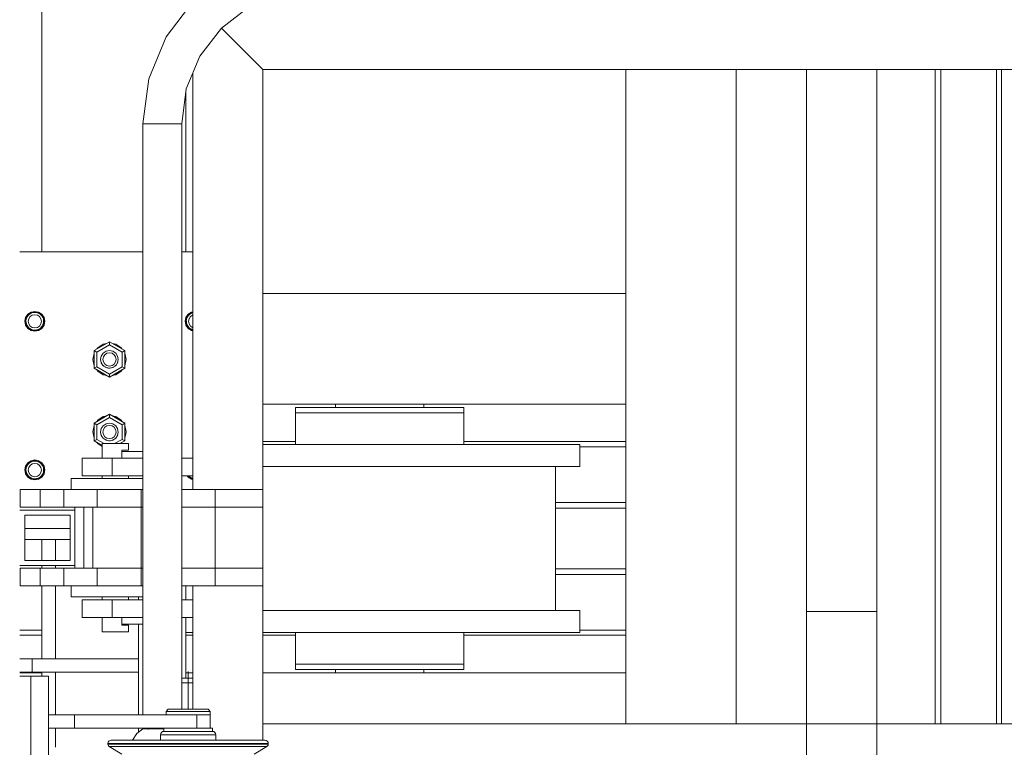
# Model space of a CAD drawing. Header units: millimetres. Extents: x 53746 to 116821, y -810352 to -765802.
# Tile 211 of 256: x 90588 to 91479, y -790252 to -789595. Entities that reach past the tile are written whole.
import ezdxf

# ---------------------------------------------------------------- set-up
doc = ezdxf.new("R2010")
doc.units = ezdxf.units.MM
doc.header["$MEASUREMENT"] = 0
doc.linetypes.add('DGN Style 4', pattern=[2290.351719, 1144.460571, -572.230286, 1.430576, -572.230286])
for name, color, linetype, lineweight in [('Main Cradle', 7, 'Continuous', 0), ('Main Cradle Rails', 7, 'Continuous', 0), ('Main Cradle Tower', 7, 'Continuous', 0), ('Main Cradle Tower Platform', 7, 'Continuous', 0), ('Main Cradle Tower Rail Frame', 7, 'Continuous', 0)]:
    doc.layers.add(name, color=color, linetype=linetype, lineweight=lineweight)

# ---------------------------------------------------------------- blocks, each defined once
blk = doc.blocks.new('*U57')
at = {"layer": 'Main Cradle', "color": 7, "linetype": 'Continuous', "lineweight": 0}
for p, q in [((5853.46, -1765.02), (5853.46, -1562.83)), ((5953.46, -2154.08), (5953.46, -1562.83)), ((6133.36, -2154.08), (6133.36, -1562.83)), ((6138.36, -2154.08), (6138.36, -1562.83)), ((6188.74, -2154.08), (6188.74, -1562.83)), ((6193.36, -2154.08), (6193.36, -1562.83)), ((5525.39, -1765.02), (5853.46, -1765.02)), ((5853.46, -1765.02), (5853.46, -1865.02)), ((5525.39, -1865.02), (5853.46, -1865.02)), ((5590.86, -1868.02), (5590.86, -1865.02)), ((5670.86, -1865.02), (5670.86, -1868.02)), ((5684.74, -1868.02), (5701.26, -1868.02)), ((5701.26, -1868.02), (5707.06, -1868.02)), ((5853.46, -2108.02), (5853.46, -1865.02)), ((5630.86, -1901.52), (5561.51, -1901.52)), ((5700.2, -1901.52), (5630.86, -1901.52)), ((5789.86, -1921.52), (5789.86, -2051.52)), ((5812.06, -1921.52), (5798.26, -1921.52)), ((5700.2, -2051.52), (5630.86, -2051.52)), ((5461.89, -2071.52), (5455.55, -2071.52)), ((5559.73, -2071.52), (5560.46, -2071.52)), ((5701.26, -2071.52), (5707.06, -2071.52)), ((5812.06, -2071.52), (5798.26, -2071.52)), ((5601.7, -2100.02), (5630.86, -2100.02)), ((5684.74, -2100.02), (5701.26, -2100.02)), ((5701.26, -2100.02), (5707.06, -2100.02)), ((5305.39, -2108.02), (5325.55, -2108.02)), ((5455.55, -2108.02), (5461.89, -2108.02)), ((5525.39, -2108.02), (5853.46, -2108.02)), ((5590.86, -2108.02), (5590.86, -2105.02)), ((5593.38, -2105.02), (5593.9, -2105.02)), ((5667.81, -2105.02), (5670.86, -2105.02)), ((5670.86, -2105.02), (5670.86, -2108.02)), ((5853.46, -2154.08), (5853.46, -2108.02))]:
    blk.add_line(p, q, dxfattribs=at)
at = {"layer": 'Main Cradle', "color": 7, "linetype": 'Continuous', "lineweight": 0, "flags": 128}
for points in [[(5554.66, -1868.02), (5554.66, -1868.02), (5554.66, -1873.02), (5554.66, -1873.02)], [(5554.66, -1868.02), (5560.46, -1868.02), (5576.97, -1868.02), (5601.7, -1868.02), (5630.86, -1868.02), (5660.02, -1868.02), (5684.74, -1868.02)], [(5630.86, -1873.02), (5630.86, -1873.02), (5660.02, -1873.02), (5684.74, -1873.02), (5701.26, -1873.02), (5707.06, -1873.02), (5707.06, -1868.02)], [(5554.66, -1873.02), (5554.66, -1873.02), (5554.66, -1901.52)], [(5554.66, -1873.02), (5560.46, -1873.02), (5576.97, -1873.02), (5601.7, -1873.02), (5630.86, -1873.02), (5630.86, -1873.02)], [(5560.46, -1873.02), (5560.46, -1873.02), (5576.97, -1873.02)], [(5707.06, -1901.52), (5707.06, -1873.02), (5707.06, -1873.02)], [(5561.51, -1901.52), (5561.51, -1901.52), (5525.39, -1901.52)], [(5812.06, -1901.52), (5798.26, -1901.52), (5758.98, -1901.52), (5700.2, -1901.52)], [(5812.06, -1901.52), (5812.06, -1901.52), (5812.06, -1921.52)], [(5630.86, -1921.52), (5561.51, -1921.52), (5525.39, -1921.52)], [(5691.7, -1921.52), (5630.86, -1921.52), (5630.86, -1921.52)], [(5798.26, -1921.52), (5758.98, -1921.52), (5700.2, -1921.52), (5691.7, -1921.52)], [(5630.86, -2051.52), (5561.51, -2051.52), (5525.39, -2051.52)], [(5812.06, -2051.52), (5798.26, -2051.52), (5758.98, -2051.52), (5700.2, -2051.52)], [(5812.06, -2051.52), (5812.06, -2051.52), (5812.06, -2071.52)], [(5798.26, -2071.52), (5758.98, -2071.52), (5700.2, -2071.52), (5630.86, -2071.52), (5561.51, -2071.52), (5525.39, -2071.52)], [(5554.66, -2071.52), (5554.66, -2100.02), (5560.46, -2100.02), (5576.97, -2100.02), (5576.97, -2100.02)], [(5554.66, -2071.52), (5554.66, -2071.52), (5559.73, -2071.52)], [(5707.06, -2100.02), (5707.06, -2100.02), (5707.06, -2071.52)], [(5554.66, -2100.02), (5554.66, -2100.02), (5554.66, -2105.02), (5560.46, -2105.02), (5576.97, -2105.02), (5601.7, -2105.02), (5630.86, -2105.02), (5660.02, -2105.02), (5684.74, -2105.02), (5701.26, -2105.02), (5707.06, -2105.02), (5707.06, -2100.02)], [(5560.46, -2100.02), (5560.46, -2100.02), (5576.97, -2100.02)], [(5576.97, -2100.02), (5601.7, -2100.02), (5601.7, -2100.02)], [(5601.7, -2100.02), (5601.7, -2100.02), (5630.86, -2100.02)], [(5630.86, -2100.02), (5630.86, -2100.02), (5660.02, -2100.02), (5684.74, -2100.02)], [(5590.86, -2105.02), (5590.86, -2105.02), (5593.38, -2105.02)], [(5660.02, -2105.02), (5659.42, -2105.02), (5659.17, -2105.02), (5659.14, -2105.02)], [(5667.8, -2105.02), (5666.25, -2105.02), (5660.02, -2105.02)]]:
    blk.add_lwpolyline(points, dxfattribs=at)
at = {"layer": 'Main Cradle Rails', "color": 7, "linetype": 'Continuous', "lineweight": 0}
for p, q in [((5525.39, -1899.02), (5554.66, -1899.02)), ((5707.06, -1899.02), (5853.46, -1899.02)), ((5812.06, -1903.63), (5853.46, -1903.63)), ((5789.86, -1954.02), (5853.46, -1954.02)), ((5789.86, -1959.02), (5853.46, -1959.02)), ((5305.39, -2014.02), (5305.71, -2014.02)), ((5789.86, -2014.02), (5853.46, -2014.02)), ((5789.86, -2019.02), (5853.46, -2019.02)), ((5305.39, -2069.41), (5325.55, -2069.41)), ((5305.39, -2074.02), (5325.55, -2074.02)), ((5455.55, -2074.02), (5461.89, -2074.02)), ((5525.39, -2074.02), (5554.66, -2074.02)), ((5707.06, -2074.02), (5853.46, -2074.02)), ((5812.06, -2069.41), (5853.46, -2069.41))]:
    blk.add_line(p, q, dxfattribs=at)
at = {"layer": 'Main Cradle Tower', "color": 7, "linetype": 'Continuous', "lineweight": 0}
for p, q in [((5461.89, -1727.5), (5451.89, -1727.5)), ((5319.07, -1781.81), (5315.82, -1782.45)), ((5460.82, -1782.45), (5461.89, -1782.24)), ((5310.57, -1790.3), (5310.57, -1790.3)), ((5311.09, -1790.2), (5311.07, -1789.94)), ((5311.09, -1790.2), (5311.09, -1790.2)), ((5313.06, -1796.31), (5311.22, -1793.56)), ((5311.44, -1792.61), (5311.68, -1793.36)), ((5311.71, -1793.25), (5311.44, -1792.61)), ((5311.68, -1793.36), (5311.68, -1793.36)), ((5311.71, -1793.25), (5311.71, -1793.25)), ((5312.66, -1795), (5313.41, -1795.96)), ((5313.43, -1795.84), (5312.66, -1795)), ((5313.41, -1795.96), (5313.41, -1795.96)), ((5313.43, -1795.85), (5313.43, -1795.84)), ((5316.01, -1797.59), (5316.01, -1797.59)), ((5318.49, -1798.18), (5317.06, -1797.95)), ((5318.49, -1798.18), (5319.07, -1798.2)), ((5319.07, -1796.28), (5321.37, -1795.82)), ((5320.51, -1798.07), (5319.07, -1798.2)), ((5322.13, -1797.69), (5321.48, -1797.82)), ((5322.09, -1797.57), (5322.09, -1797.58)), ((5322.13, -1797.69), (5322.13, -1797.69)), ((5322.14, -1797.69), (5323.78, -1796.67)), ((5324.67, -1795.88), (5324.67, -1795.88)), ((5324.73, -1795.96), (5325.66, -1794.73)), ((5324.73, -1795.96), (5324.73, -1795.96)), ((5327.04, -1790.2), (5327.04, -1790.2)), ((5327.04, -1790.2), (5327.04, -1790.28)), ((5328.07, -1790.28), (5327.38, -1793.72)), ((5327.57, -1790.3), (5327.57, -1790.3)), ((5455.57, -1790.3), (5455.57, -1790.3)), ((5456.09, -1790.2), (5456.07, -1789.95)), ((5456.09, -1790.21), (5456.09, -1790.2)), ((5456.44, -1792.61), (5456.68, -1793.37)), ((5456.71, -1793.25), (5456.44, -1792.61)), ((5456.68, -1793.37), (5456.68, -1793.36)), ((5456.71, -1793.26), (5456.71, -1793.25)), ((5457.66, -1795), (5458.41, -1795.96)), ((5458.43, -1795.85), (5457.66, -1795)), ((5457.7, -1796.65), (5460.62, -1798.6)), ((5458.41, -1795.96), (5458.41, -1795.96)), ((5458.43, -1795.85), (5458.43, -1795.85)), ((5461.89, -1798.85), (5460.62, -1798.6)), ((5461.01, -1797.59), (5461.01, -1797.59)), ((5386.57, -1808.69), (5372.71, -1816.69)), ((5375.11, -1818.08), (5386.57, -1811.46)), ((5400.43, -1816.69), (5386.57, -1808.69)), ((5386.57, -1811.46), (5386.57, -1808.69)), ((5398.03, -1818.08), (5386.57, -1811.46)), ((5372.71, -1816.69), (5372.71, -1832.69)), ((5375.11, -1818.08), (5372.71, -1816.69)), ((5375.11, -1831.3), (5375.11, -1818.08)), ((5378.6, -1824.54), (5378.57, -1824.69)), ((5379.18, -1827.75), (5378.57, -1824.69)), ((5378.57, -1824.69), (5378.57, -1824.69)), ((5378.57, -1824.69), (5378.61, -1824.88)), ((5378.6, -1824.56), (5378.6, -1824.54)), ((5378.6, -1824.56), (5378.6, -1824.56)), ((5378.6, -1824.65), (5378.6, -1824.56)), ((5378.61, -1824.88), (5378.6, -1824.65)), ((5388.87, -1819.11), (5386.57, -1818.65)), ((5394.54, -1824.83), (5394.45, -1825.3)), ((5394.56, -1824.65), (5394.54, -1824.83)), ((5394.54, -1824.83), (5394.57, -1824.69)), ((5394.56, -1824.63), (5394.56, -1824.65)), ((5394.57, -1824.69), (5394.56, -1824.63)), ((5394.57, -1824.69), (5394.57, -1824.69)), ((5400.43, -1816.69), (5398.03, -1818.08)), ((5398.03, -1831.3), (5398.03, -1818.08)), ((5400.43, -1832.69), (5400.43, -1816.69)), ((5401.57, -1824.78), (5401.57, -1824.79)), ((5375.11, -1831.3), (5372.71, -1832.69)), ((5372.71, -1832.7), (5372.71, -1832.69)), ((5372.71, -1832.69), (5386.57, -1840.69)), ((5372.71, -1832.7), (5386.56, -1840.69)), ((5375.96, -1835.39), (5375.07, -1834.06)), ((5386.57, -1837.92), (5375.11, -1831.3)), ((5379.2, -1827.61), (5379.09, -1827.31)), ((5379.09, -1827.31), (5379.18, -1827.75)), ((5379.2, -1827.61), (5379.21, -1827.62)), ((5379.23, -1827.69), (5379.21, -1827.62)), ((5379.36, -1828.02), (5379.23, -1827.69)), ((5380.91, -1830.22), (5380.48, -1829.7)), ((5380.92, -1830.23), (5380.91, -1830.22)), ((5380.92, -1830.23), (5380.93, -1830.23)), ((5380.96, -1830.26), (5380.93, -1830.23)), ((5381.59, -1830.8), (5380.96, -1830.26)), ((5381.6, -1830.8), (5380.96, -1830.26)), ((5383.52, -1831.93), (5383.12, -1831.78)), ((5383.52, -1831.93), (5383.52, -1831.93)), ((5383.55, -1831.95), (5383.52, -1831.93)), ((5384.28, -1832.23), (5383.55, -1831.95)), ((5385.7, -1832.52), (5384.28, -1832.23)), ((5385.7, -1832.52), (5385.7, -1832.52)), ((5386.57, -1832.54), (5385.7, -1832.52)), ((5386.57, -1837.92), (5398.03, -1831.3)), ((5386.94, -1832.55), (5386.57, -1832.54)), ((5386.57, -1840.69), (5400.43, -1832.69)), ((5386.57, -1840.7), (5400.43, -1832.7)), ((5387.96, -1832.41), (5386.94, -1832.55)), ((5389.57, -1831.98), (5388.6, -1832.29)), ((5389.63, -1831.95), (5389.6, -1831.96)), ((5389.6, -1831.96), (5389.6, -1831.96)), ((5390.5, -1831.5), (5389.63, -1831.95)), ((5391.85, -1830.57), (5391.53, -1830.81)), ((5392.16, -1830.25), (5391.85, -1830.57)), ((5392.2, -1830.2), (5392.16, -1830.24)), ((5392.16, -1830.25), (5392.16, -1830.24)), ((5392.61, -1829.77), (5392.2, -1830.2)), ((5393.9, -1827.69), (5393.69, -1828.16)), ((5393.9, -1827.69), (5393.9, -1827.69)), ((5393.96, -1827.75), (5394.03, -1827.39)), ((5400.43, -1832.69), (5398.03, -1831.3)), ((5400.43, -1832.7), (5400.43, -1832.69)), ((5386.56, -1840.69), (5386.57, -1840.7)), ((5386.57, -1840.69), (5386.57, -1837.92)), ((5386.57, -1840.7), (5386.57, -1840.69)), ((5392.31, -1838.64), (5388.98, -1839.3)), ((5392.31, -1838.64), (5388.98, -1839.31)), ((5386.57, -1874.3), (5372.71, -1882.3)), ((5386.57, -1874.31), (5372.71, -1882.31)), ((5386.57, -1877.08), (5375.11, -1883.7)), ((5380.83, -1876.36), (5384.16, -1875.69)), ((5380.83, -1876.36), (5384.16, -1875.7)), ((5386.57, -1874.3), (5386.57, -1874.31)), ((5386.57, -1874.31), (5386.57, -1874.3)), ((5400.43, -1882.3), (5386.57, -1874.31)), ((5400.43, -1882.31), (5386.57, -1874.31)), ((5386.57, -1874.31), (5386.57, -1877.08)), ((5386.57, -1877.08), (5398.03, -1883.7)), ((5372.71, -1882.3), (5372.71, -1882.31)), ((5372.71, -1882.31), (5372.71, -1898.31)), ((5372.71, -1882.31), (5375.11, -1883.7)), ((5375.5, -1880.29), (5375.07, -1880.94)), ((5375.11, -1883.7), (5375.11, -1896.93)), ((5388.87, -1884.77), (5386.57, -1884.31)), ((5393.96, -1887.25), (5394.57, -1890.31)), ((5397.18, -1879.61), (5398.07, -1880.94)), ((5398.07, -1880.94), (5397.63, -1880.29)), ((5398.03, -1883.7), (5400.43, -1882.31)), ((5398.03, -1883.7), (5398.03, -1896.93)), ((5400.43, -1882.3), (5400.43, -1882.31)), ((5400.43, -1898.31), (5400.43, -1882.31)), ((5371.57, -1890.22), (5371.57, -1890.22)), ((5378.57, -1890.31), (5378.57, -1890.31)), ((5378.57, -1890.31), (5378.61, -1890.49)), ((5378.59, -1890.2), (5378.58, -1890.27)), ((5378.58, -1890.26), (5378.6, -1890.39)), ((5378.6, -1890.39), (5378.58, -1890.26)), ((5378.6, -1890.22), (5378.6, -1890.16)), ((5378.6, -1890.22), (5378.6, -1890.23)), ((5379.2, -1893.28), (5379.11, -1893.01)), ((5379.15, -1893.14), (5379.11, -1893.04)), ((5379.2, -1893.28), (5379.21, -1893.28)), ((5380.92, -1895.9), (5380.91, -1895.89)), ((5380.92, -1895.89), (5380.93, -1895.9)), ((5380.96, -1895.93), (5380.92, -1895.9)), ((5381.38, -1896.28), (5380.96, -1895.92)), ((5392.16, -1895.91), (5392.16, -1895.91)), ((5392.49, -1895.57), (5392.29, -1895.78)), ((5393.9, -1893.35), (5393.9, -1893.35)), ((5394.01, -1893.11), (5393.98, -1893.18)), ((5394.55, -1890.42), (5394.49, -1890.7)), ((5394.55, -1890.41), (5394.57, -1890.31)), ((5394.56, -1890.31), (5394.55, -1890.32)), ((5394.56, -1890.27), (5394.56, -1890.31)), ((5394.56, -1890.27), (5394.56, -1890.31)), ((5394.57, -1890.31), (5394.57, -1890.31)), ((5401.57, -1890.22), (5401.57, -1890.22)), ((5372.71, -1898.31), (5375.11, -1896.93)), ((5372.71, -1898.31), (5379.89, -1902.45)), ((5375.11, -1896.93), (5381.88, -1900.83)), ((5383.48, -1897.59), (5383.17, -1897.47)), ((5383.49, -1897.59), (5383.51, -1897.61)), ((5383.51, -1897.61), (5383.59, -1897.62)), ((5383.52, -1897.6), (5383.52, -1897.6)), ((5386.54, -1898.21), (5386.02, -1898.19)), ((5386.92, -1898.22), (5386.59, -1898.21)), ((5387.12, -1898.19), (5386.92, -1898.22)), ((5387.11, -1898.2), (5387.12, -1898.19)), ((5389.6, -1897.63), (5389.58, -1897.64)), ((5389.6, -1897.63), (5389.6, -1897.63)), ((5398.03, -1896.93), (5391.26, -1900.83)), ((5396.06, -1900.83), (5400.43, -1898.31)), ((5398.03, -1896.93), (5400.43, -1898.31)), ((5325.08, -1918.69), (5322.32, -1916.84)), ((5310.57, -1924.69), (5310.57, -1924.69)), ((5310.75, -1928.04), (5312.7, -1930.96)), ((5311.09, -1924.59), (5311.07, -1924.34)), ((5311.09, -1924.6), (5311.09, -1924.59)), ((5311.44, -1927), (5311.68, -1927.75)), ((5311.71, -1927.64), (5311.44, -1927)), ((5311.68, -1927.75), (5311.68, -1927.75)), ((5311.71, -1927.64), (5311.71, -1927.64)), ((5312.66, -1929.39), (5313.41, -1930.35)), ((5313.43, -1930.24), (5312.66, -1929.39)), ((5315.82, -1932.54), (5313.06, -1930.7)), ((5313.41, -1930.35), (5313.41, -1930.35)), ((5313.43, -1930.24), (5313.43, -1930.24)), ((5316.01, -1931.98), (5316.01, -1931.98)), ((5319.07, -1930.67), (5321.37, -1930.21)), ((5322.13, -1932.08), (5321.48, -1932.21)), ((5322.09, -1931.97), (5322.09, -1931.97)), ((5322.13, -1932.08), (5322.13, -1932.08)), ((5322.14, -1932.08), (5323.78, -1931.06)), ((5324.67, -1930.27), (5324.67, -1930.28)), ((5324.73, -1930.35), (5325.66, -1929.12)), ((5324.73, -1930.35), (5324.73, -1930.35)), ((5327.04, -1924.59), (5327.04, -1924.59)), ((5327.04, -1924.59), (5327.04, -1924.67)), ((5458.01, -1929.83), (5458.41, -1930.35)), ((5458.43, -1930.24), (5458.07, -1929.83)), ((5458.41, -1930.35), (5458.41, -1930.35)), ((5458.43, -1930.24), (5458.43, -1930.24)), ((5461.01, -1931.98), (5461.01, -1931.98)), ((5318.49, -1932.57), (5317.06, -1932.34)), ((5318.49, -1932.57), (5319.07, -1932.59)), ((5320.51, -1932.46), (5319.07, -1932.59)), ((5460.82, -1932.54), (5461.89, -1932.76)), ((5309.89, -1977.5), (5350.89, -1977.5)), ((5350.89, -1987.5), (5309.89, -1987.5)), ((5309.89, -1987.5), (5350.89, -1987.5)), ((5337.75, -2006.33), (5337.75, -1987.5)), ((5337.75, -2013.33), (5337.75, -2010.83)), ((5305.71, -2015.22), (5305.39, -2015.22)), ((5305.71, -2027.22), (5305.39, -2027.22)), ((5337.75, -2095.22), (5337.75, -2029.33)), ((5412.75, -2041.83), (5412.75, -2039.33)), ((5412.75, -2095.22), (5412.75, -2063.83)), ((5316.55, -2107.22), (5316.55, -2095.22)), ((5412.75, -2107.22), (5412.75, -2095.22)), ((5337.75, -2145.83), (5337.75, -2107.22)), ((5412.75, -2145.83), (5412.75, -2107.22)), ((5337.75, -2175.22), (5337.75, -2157.83)), ((5412.75, -2161.79), (5412.75, -2157.83))]:
    blk.add_line(p, q, dxfattribs=at)
at = {"layer": 'Main Cradle Tower', "color": 7, "linetype": 'Continuous', "lineweight": 0, "flags": 128}
for points in [[(5416.89, -1727.5), (5352.82, -1727.5), (5305.39, -1727.5)], [(5328.07, -1790.28), (5327.38, -1786.83), (5325.43, -1783.91), (5322.51, -1781.96), (5319.07, -1781.28), (5315.62, -1781.96), (5312.7, -1783.91), (5310.75, -1786.83), (5310.07, -1790.28), (5310.75, -1793.72), (5312.7, -1796.64), (5315.62, -1798.59), (5319.07, -1799.28), (5322.51, -1798.59), (5325.43, -1796.64), (5327.38, -1793.72)], [(5310.57, -1790.3), (5311.22, -1787.05), (5313.06, -1784.29), (5315.82, -1782.45), (5319.07, -1781.8), (5322.32, -1782.45), (5325.08, -1784.29), (5326.92, -1787.05), (5327.57, -1790.3)], [(5315.82, -1782.45), (5313.06, -1784.3), (5311.22, -1787.06), (5310.57, -1790.31)], [(5311.07, -1789.94), (5311.07, -1789.94), (5311.21, -1788.71), (5311.61, -1787.31), (5311.66, -1787.21), (5311.69, -1787.15), (5312.15, -1786.19), (5312.99, -1785.01), (5313.39, -1784.6), (5313.43, -1784.56), (5313.86, -1784.13), (5315.05, -1783.29), (5315.99, -1782.84), (5316.01, -1782.82), (5316.17, -1782.75), (5317.57, -1782.35), (5318.8, -1782.21), (5319.07, -1782.22), (5319.07, -1782.22), (5320.25, -1782.29), (5321.46, -1782.57), (5322.12, -1782.84), (5322.14, -1782.85), (5322.8, -1783.13), (5323.85, -1783.79), (5324.71, -1784.56), (5324.75, -1784.6), (5324.93, -1784.76), (5325.71, -1785.74), (5326.4, -1787.01), (5326.45, -1787.14), (5326.47, -1787.21), (5326.81, -1788.18), (5327.05, -1789.62), (5327.04, -1790.2), (5327.04, -1790.2)], [(5319.07, -1796.28), (5316.77, -1795.82), (5314.83, -1794.52), (5313.53, -1792.57), (5313.07, -1790.28), (5313.53, -1787.98), (5314.83, -1786.04), (5316.77, -1784.74), (5319.07, -1784.28), (5321.37, -1784.74), (5323.31, -1786.04), (5324.61, -1787.98), (5325.07, -1790.28), (5324.61, -1792.57), (5323.31, -1794.52), (5321.37, -1795.82)], [(5327.57, -1790.3), (5326.92, -1787.06), (5325.08, -1784.3), (5322.32, -1782.45), (5319.07, -1781.81)], [(5457.7, -1796.65), (5455.75, -1793.73), (5455.07, -1790.28), (5455.75, -1786.84), (5457.7, -1783.92), (5460.62, -1781.97), (5461.89, -1781.72)], [(5461.89, -1782.24), (5460.82, -1782.45), (5458.06, -1784.3), (5456.22, -1787.06), (5455.57, -1790.3)], [(5455.57, -1790.3), (5456.22, -1787.05), (5458.06, -1784.29), (5460.82, -1782.45)], [(5456.07, -1789.95), (5456.07, -1789.95), (5456.21, -1788.71), (5456.61, -1787.32), (5456.66, -1787.21), (5456.69, -1787.15), (5457.15, -1786.2), (5457.99, -1785.01), (5458.39, -1784.6), (5458.43, -1784.57), (5458.86, -1784.13), (5460.05, -1783.29), (5460.99, -1782.84), (5461.01, -1782.83), (5461.17, -1782.75), (5461.89, -1782.54)], [(5461.89, -1795.85), (5461.77, -1795.82), (5459.83, -1794.52), (5458.53, -1792.58), (5458.07, -1790.28), (5458.53, -1787.99), (5459.83, -1786.04), (5461.77, -1784.74), (5461.89, -1784.72)], [(5310.57, -1790.3), (5310.57, -1790.3), (5311.22, -1793.56)], [(5311.11, -1790.49), (5311.07, -1790.3), (5311.07, -1789.95)], [(5311.09, -1790.2), (5311.09, -1790.2), (5311.09, -1790.28), (5311.16, -1791.4), (5311.44, -1792.61), (5311.44, -1792.61)], [(5311.89, -1793.68), (5311.68, -1793.36), (5311.68, -1793.36)], [(5311.71, -1793.25), (5311.71, -1793.25), (5311.74, -1793.32), (5312, -1793.95), (5312.66, -1795), (5312.66, -1795)], [(5313.06, -1796.31), (5315.82, -1798.16), (5319.07, -1798.8), (5322.32, -1798.16), (5325.08, -1796.31), (5326.92, -1793.56), (5327.57, -1790.3), (5327.57, -1790.3)], [(5313.91, -1796.29), (5313.41, -1795.96), (5313.41, -1795.95)], [(5313.43, -1795.84), (5313.43, -1795.84), (5313.47, -1795.89), (5313.64, -1796.08), (5314.61, -1796.85), (5314.61, -1796.85)], [(5314.61, -1796.85), (5316.01, -1797.69), (5316, -1797.69)], [(5316.01, -1797.59), (5315.89, -1797.54), (5314.61, -1796.85)], [(5316.76, -1797.84), (5316.01, -1797.69), (5316, -1797.69)], [(5316.01, -1797.59), (5316.01, -1797.59), (5316.04, -1797.6), (5317.06, -1797.95)], [(5317.06, -1797.95), (5319.07, -1798.3), (5320.51, -1798.07)], [(5319.07, -1798.3), (5319.07, -1798.3), (5319.07, -1798.3)], [(5320.51, -1798.07), (5320.51, -1798.07), (5321.39, -1797.86), (5322.09, -1797.57), (5322.09, -1797.57)], [(5323.79, -1796.66), (5322.74, -1797.31), (5322.12, -1797.56), (5322.09, -1797.57)], [(5322.13, -1797.69), (5322.13, -1797.69), (5322.13, -1797.69)], [(5323.79, -1796.66), (5323.79, -1796.66), (5324.67, -1795.88), (5324.67, -1795.88)], [(5324.73, -1795.95), (5324.73, -1795.96), (5324.15, -1796.34)], [(5325.66, -1794.73), (5324.88, -1795.7), (5324.71, -1795.85), (5324.67, -1795.88)], [(5325.66, -1794.73), (5325.66, -1794.73), (5326.37, -1793.46), (5326.42, -1793.33), (5326.42, -1793.33)], [(5326.46, -1793.36), (5326.46, -1793.36), (5326.27, -1793.64)], [(5326.79, -1792.29), (5326.45, -1793.26), (5326.42, -1793.33)], [(5326.79, -1792.29), (5326.46, -1793.36), (5326.46, -1793.36)], [(5327.04, -1790.86), (5326.79, -1792.29), (5326.79, -1792.29)], [(5327.04, -1790.18), (5327.07, -1790.3), (5327.04, -1790.43)], [(5327.04, -1790.28), (5327.04, -1790.28), (5327.04, -1790.86)], [(5455.57, -1790.3), (5455.57, -1790.3), (5456.22, -1793.56), (5458.06, -1796.31), (5460.82, -1798.16), (5461.89, -1798.37)], [(5456.11, -1790.49), (5456.07, -1790.31), (5456.07, -1789.95)], [(5456.09, -1790.2), (5456.09, -1790.2), (5456.09, -1790.28), (5456.16, -1791.4), (5456.44, -1792.61), (5456.44, -1792.61)], [(5456.89, -1793.68), (5456.68, -1793.37), (5456.68, -1793.36)], [(5456.71, -1793.25), (5456.71, -1793.25), (5456.74, -1793.32), (5457, -1793.95), (5457.66, -1795), (5457.66, -1795)], [(5458.91, -1796.3), (5458.41, -1795.96), (5458.41, -1795.96)], [(5458.43, -1795.85), (5458.43, -1795.85), (5458.47, -1795.89), (5458.64, -1796.08), (5459.61, -1796.85), (5459.61, -1796.85)], [(5459.61, -1796.85), (5461.01, -1797.7), (5461, -1797.69)], [(5461.01, -1797.59), (5460.89, -1797.55), (5459.61, -1796.85)], [(5461.76, -1797.85), (5461.01, -1797.7), (5461, -1797.69)], [(5461.01, -1797.59), (5461.01, -1797.59), (5461.04, -1797.6), (5461.89, -1797.89)], [(5375.27, -1815.21), (5375.96, -1814.18), (5380.83, -1810.93), (5383.68, -1810.36)], [(5389.46, -1810.36), (5392.31, -1810.93), (5397.18, -1814.18), (5397.87, -1815.21)], [(5371.57, -1824.78), (5371.57, -1824.78), (5372.71, -1819.04), (5372.71, -1819.04)], [(5372.71, -1819.05), (5372.71, -1819.05), (5372.32, -1821.01), (5371.57, -1824.78)], [(5372.71, -1830.52), (5371.57, -1824.79), (5371.57, -1824.78)], [(5372.71, -1830.53), (5372.71, -1830.52), (5371.57, -1824.78)], [(5394.57, -1824.69), (5393.96, -1821.63), (5392.23, -1819.03), (5389.63, -1817.3), (5386.57, -1816.69), (5383.51, -1817.3), (5380.91, -1819.03), (5379.18, -1821.63), (5378.57, -1824.69)], [(5378.61, -1824.88), (5378.6, -1824.65), (5378.6, -1824.56), (5378.6, -1824.56)], [(5379.18, -1827.75), (5380.91, -1830.35), (5383.51, -1832.08), (5386.57, -1832.69), (5389.63, -1832.08), (5392.23, -1830.35), (5393.96, -1827.75), (5394.57, -1824.69), (5394.57, -1824.69)], [(5388.87, -1819.11), (5390.81, -1820.41), (5392.11, -1822.35), (5392.57, -1824.65), (5392.11, -1826.95), (5390.81, -1828.89), (5388.87, -1830.19), (5386.57, -1830.65), (5384.27, -1830.19), (5382.33, -1828.89), (5381.03, -1826.95), (5380.57, -1824.65), (5381.03, -1822.35), (5382.33, -1820.41), (5384.27, -1819.11), (5386.57, -1818.65)], [(5394.56, -1824.65), (5394.56, -1824.65), (5394.54, -1824.83)], [(5400.43, -1819.04), (5400.43, -1819.04), (5401.57, -1824.78), (5401.57, -1824.78)], [(5401.57, -1824.78), (5401.35, -1823.71), (5400.93, -1821.56), (5400.43, -1819.05), (5400.43, -1819.05), (5400.43, -1819.05)], [(5401.57, -1824.78), (5400.43, -1830.52), (5400.43, -1830.53)], [(5401.57, -1824.79), (5400.43, -1830.53), (5400.43, -1830.53)], [(5384.16, -1839.3), (5380.83, -1838.64), (5375.96, -1835.39), (5375.07, -1834.06)], [(5379.36, -1828.02), (5379.23, -1827.69), (5379.2, -1827.61), (5379.2, -1827.61)], [(5380.92, -1830.23), (5380.91, -1830.22), (5380.48, -1829.7)], [(5380.96, -1830.26), (5380.92, -1830.23), (5380.92, -1830.23)], [(5383.52, -1831.93), (5383.12, -1831.78), (5382.56, -1831.45)], [(5385.7, -1832.52), (5385.7, -1832.52), (5384.28, -1832.23), (5383.55, -1831.95), (5383.52, -1831.93), (5383.52, -1831.93)], [(5387.96, -1832.41), (5386.94, -1832.55), (5386.57, -1832.54), (5385.7, -1832.52)], [(5389.6, -1831.96), (5389.6, -1831.96), (5389.57, -1831.98), (5388.6, -1832.29)], [(5390.5, -1831.5), (5389.63, -1831.95), (5389.6, -1831.96)], [(5392.16, -1830.24), (5392.16, -1830.24), (5391.85, -1830.57), (5391.53, -1830.81)], [(5392.61, -1829.77), (5392.2, -1830.2), (5392.16, -1830.24)], [(5398.07, -1834.06), (5397.18, -1835.39), (5392.31, -1838.64)], [(5393.9, -1827.69), (5393.9, -1827.69), (5393.69, -1828.16)], [(5394.03, -1827.39), (5393.93, -1827.61), (5393.9, -1827.69)], [(5398.07, -1834.06), (5397.18, -1835.39), (5397.17, -1835.39)], [(5380.83, -1838.64), (5375.96, -1835.39), (5375.96, -1835.39)], [(5384.16, -1839.31), (5380.83, -1838.64), (5380.83, -1838.64)], [(5397.17, -1835.39), (5392.31, -1838.64), (5392.31, -1838.64)], [(5375.07, -1880.94), (5375.96, -1879.61), (5380.83, -1876.36)], [(5375.96, -1879.61), (5380.83, -1876.36), (5380.83, -1876.36)], [(5388.98, -1875.69), (5392.31, -1876.36), (5392.31, -1876.36)], [(5388.98, -1875.7), (5392.31, -1876.36), (5397.18, -1879.61), (5398.07, -1880.94)], [(5392.31, -1876.36), (5397.18, -1879.61), (5397.18, -1879.61)], [(5371.57, -1890.22), (5372.71, -1884.48), (5372.71, -1884.47)], [(5372.71, -1884.47), (5372.71, -1884.48), (5371.57, -1890.21), (5371.57, -1890.22), (5371.57, -1890.22)], [(5375.07, -1880.94), (5375.96, -1879.61), (5375.96, -1879.61)], [(5393.96, -1887.25), (5392.23, -1884.65), (5389.63, -1882.92), (5386.57, -1882.31), (5383.51, -1882.92), (5380.91, -1884.65), (5379.18, -1887.25), (5378.57, -1890.31), (5378.57, -1890.31)], [(5388.87, -1884.77), (5390.81, -1886.07), (5392.11, -1888.02), (5392.57, -1890.31), (5392.11, -1892.61), (5390.81, -1894.55), (5388.87, -1895.86), (5386.57, -1896.31), (5384.27, -1895.86), (5382.33, -1894.55), (5381.03, -1892.61), (5380.57, -1890.31), (5381.03, -1888.02), (5382.33, -1886.07), (5384.27, -1884.77), (5386.57, -1884.31)], [(5400.43, -1884.47), (5400.43, -1884.48), (5401.57, -1890.22)], [(5401.57, -1890.22), (5401.57, -1890.22), (5400.5, -1884.86), (5400.43, -1884.48), (5400.43, -1884.48)], [(5372.71, -1895.96), (5372.71, -1895.96), (5371.57, -1890.22), (5371.57, -1890.22)], [(5371.57, -1890.22), (5372.31, -1893.95), (5372.71, -1895.94), (5372.71, -1895.96), (5372.71, -1895.96)], [(5378.57, -1890.31), (5379.18, -1893.37), (5380.91, -1895.97), (5383.51, -1897.7), (5386.57, -1898.31), (5389.63, -1897.7), (5392.23, -1895.97), (5393.96, -1893.37), (5394.57, -1890.31)], [(5378.61, -1890.5), (5378.6, -1890.31), (5378.6, -1890.22), (5378.6, -1890.22)], [(5379.11, -1893.04), (5379.18, -1893.37), (5379.32, -1893.57)], [(5379.24, -1893.37), (5379.18, -1893.28), (5379.15, -1893.14)], [(5379.15, -1893.15), (5379.18, -1893.28), (5379.24, -1893.37)], [(5379.32, -1893.59), (5379.23, -1893.35), (5379.2, -1893.28), (5379.2, -1893.28)], [(5380.92, -1895.89), (5380.91, -1895.88), (5380.61, -1895.52)], [(5380.66, -1895.58), (5380.91, -1895.96), (5381.34, -1896.25)], [(5380.91, -1895.89), (5380.91, -1895.88), (5380.9, -1895.87), (5380.66, -1895.58)], [(5380.96, -1895.92), (5380.92, -1895.89), (5380.92, -1895.89)], [(5392.16, -1895.91), (5392.16, -1895.91), (5391.89, -1896.19)], [(5391.91, -1896.17), (5392.23, -1895.96), (5392.49, -1895.57)], [(5392.29, -1895.78), (5392.23, -1895.87), (5392.13, -1895.94)], [(5392.13, -1895.93), (5392.23, -1895.87), (5392.28, -1895.79)], [(5392.52, -1895.52), (5392.2, -1895.86), (5392.16, -1895.91)], [(5393.9, -1893.35), (5393.9, -1893.35), (5393.74, -1893.7)], [(5393.75, -1893.68), (5393.96, -1893.37), (5394.01, -1893.11)], [(5393.87, -1893.41), (5393.96, -1893.28), (5393.98, -1893.18)], [(5393.98, -1893.18), (5393.96, -1893.28), (5393.87, -1893.41)], [(5394.02, -1893.08), (5393.93, -1893.27), (5393.9, -1893.35)], [(5394.56, -1890.31), (5394.56, -1890.31), (5394.55, -1890.42)], [(5401.57, -1890.22), (5401.57, -1890.22), (5400.43, -1895.96), (5400.43, -1895.96)], [(5400.43, -1895.96), (5400.43, -1895.96), (5400.93, -1893.4), (5401.57, -1890.22), (5401.57, -1890.22)], [(5379.89, -1903.45), (5375.96, -1900.82), (5375.27, -1899.79)], [(5383.52, -1897.6), (5383.12, -1897.44), (5383.11, -1897.44)], [(5383.17, -1897.47), (5383.51, -1897.7), (5384.06, -1897.81)], [(5383.59, -1897.63), (5383.51, -1897.61), (5383.48, -1897.59)], [(5384.1, -1897.82), (5383.55, -1897.61), (5383.52, -1897.6), (5383.52, -1897.6)], [(5387.3, -1898.17), (5386.94, -1898.22), (5386.57, -1898.2), (5385.93, -1898.18)], [(5386.02, -1898.19), (5386.57, -1898.3), (5387.12, -1898.19)], [(5386.59, -1898.21), (5386.57, -1898.22), (5386.53, -1898.21)], [(5389.6, -1897.63), (5389.6, -1897.63), (5389.57, -1897.64), (5388.94, -1897.84)], [(5389, -1897.82), (5389.63, -1897.7), (5390.15, -1897.35)], [(5390.24, -1897.29), (5389.63, -1897.61), (5389.6, -1897.63)], [(5389.63, -1897.62), (5389.63, -1897.62), (5389.6, -1897.63)], [(5390.15, -1897.35), (5389.63, -1897.61), (5389.63, -1897.62)], [(5397.87, -1899.79), (5397.18, -1900.82), (5397.16, -1900.83)], [(5310.75, -1928.04), (5310.07, -1924.59), (5310.75, -1921.15), (5312.7, -1918.23), (5315.62, -1916.28), (5319.07, -1915.59), (5322.51, -1916.28), (5325.43, -1918.23), (5327.38, -1921.15), (5328.07, -1924.59), (5327.38, -1928.04), (5325.43, -1930.96), (5322.51, -1932.91), (5319.07, -1933.59), (5315.62, -1932.91), (5312.7, -1930.96)], [(5310.57, -1924.69), (5311.22, -1921.44), (5313.06, -1918.68), (5315.82, -1916.84), (5319.07, -1916.19), (5322.32, -1916.84), (5325.08, -1918.68), (5326.92, -1921.44), (5327.57, -1924.69)], [(5322.32, -1916.84), (5319.07, -1916.2), (5315.82, -1916.84), (5313.06, -1918.69), (5311.22, -1921.44), (5310.57, -1924.69)], [(5311.07, -1924.34), (5311.07, -1924.34), (5311.21, -1923.1), (5311.61, -1921.7), (5311.66, -1921.6), (5311.69, -1921.54), (5312.15, -1920.59), (5312.99, -1919.4), (5313.39, -1918.99), (5313.43, -1918.95), (5313.86, -1918.52), (5315.05, -1917.68), (5315.99, -1917.23), (5316.01, -1917.21), (5316.17, -1917.14), (5317.57, -1916.74), (5318.8, -1916.6), (5319.07, -1916.61), (5319.07, -1916.61), (5320.25, -1916.68), (5321.46, -1916.96), (5322.12, -1917.23), (5322.14, -1917.24), (5322.8, -1917.52), (5323.85, -1918.18), (5324.71, -1918.95), (5324.75, -1918.99), (5324.93, -1919.15), (5325.71, -1920.13), (5326.4, -1921.4), (5326.45, -1921.54), (5326.47, -1921.6), (5326.81, -1922.58), (5327.05, -1924.01), (5327.04, -1924.59), (5327.04, -1924.59)], [(5319.07, -1930.67), (5316.77, -1930.21), (5314.83, -1928.91), (5313.53, -1926.97), (5313.07, -1924.67), (5313.53, -1922.37), (5314.83, -1920.43), (5316.77, -1919.13), (5319.07, -1918.67), (5321.37, -1919.13), (5323.31, -1920.43), (5324.61, -1922.37), (5325.07, -1924.67), (5324.61, -1926.97), (5323.31, -1928.91), (5321.37, -1930.21)], [(5327.57, -1924.69), (5326.92, -1921.44), (5325.08, -1918.69)], [(5310.57, -1924.69), (5310.57, -1924.69), (5311.22, -1927.94), (5313.06, -1930.7)], [(5311.11, -1924.88), (5311.07, -1924.69), (5311.07, -1924.34)], [(5311.09, -1924.59), (5311.09, -1924.59), (5311.09, -1924.67), (5311.16, -1925.79), (5311.44, -1927), (5311.44, -1927)], [(5311.89, -1928.07), (5311.68, -1927.75), (5311.68, -1927.75)], [(5311.71, -1927.64), (5311.71, -1927.64), (5311.74, -1927.71), (5312, -1928.34), (5312.66, -1929.39), (5312.66, -1929.39)], [(5313.91, -1930.69), (5313.41, -1930.35), (5313.41, -1930.35)], [(5313.43, -1930.24), (5313.43, -1930.24), (5313.47, -1930.28), (5313.64, -1930.47), (5314.61, -1931.24), (5314.61, -1931.24)], [(5314.61, -1931.24), (5316.01, -1932.08), (5316, -1932.08)], [(5316.01, -1931.98), (5315.89, -1931.93), (5314.61, -1931.24)], [(5315.82, -1932.54), (5319.07, -1933.19), (5322.32, -1932.54), (5325.08, -1930.7), (5326.92, -1927.94), (5327.57, -1924.69), (5327.57, -1924.69)], [(5316.76, -1932.23), (5316.01, -1932.08), (5316, -1932.08)], [(5316.01, -1931.98), (5316.01, -1931.98), (5316.04, -1931.99), (5317.06, -1932.34)], [(5320.51, -1932.46), (5320.51, -1932.46), (5321.39, -1932.25), (5322.09, -1931.97), (5322.09, -1931.97)], [(5323.79, -1931.05), (5322.74, -1931.7), (5322.12, -1931.95), (5322.09, -1931.97)], [(5322.13, -1932.08), (5322.13, -1932.08), (5322.13, -1932.08)], [(5323.79, -1931.05), (5323.79, -1931.05), (5324.67, -1930.27), (5324.67, -1930.27)], [(5324.73, -1930.35), (5324.73, -1930.35), (5324.15, -1930.74)], [(5325.66, -1929.12), (5324.88, -1930.09), (5324.71, -1930.24), (5324.67, -1930.27)], [(5325.66, -1929.12), (5325.66, -1929.12), (5326.37, -1927.85), (5326.42, -1927.72), (5326.42, -1927.72)], [(5326.46, -1927.75), (5326.46, -1927.75), (5326.27, -1928.04)], [(5326.79, -1926.68), (5326.45, -1927.65), (5326.42, -1927.72)], [(5326.79, -1926.69), (5326.46, -1927.75), (5326.46, -1927.75)], [(5327.04, -1925.25), (5326.79, -1926.68), (5326.79, -1926.68)], [(5327.04, -1924.57), (5327.07, -1924.69), (5327.04, -1924.82)], [(5327.04, -1924.67), (5327.04, -1924.67), (5327.04, -1925.25)], [(5461.89, -1933.26), (5460.62, -1933.01), (5457.7, -1931.06), (5456.89, -1929.83)], [(5457.48, -1929.83), (5458.06, -1930.7), (5460.82, -1932.54)], [(5458.91, -1930.69), (5458.41, -1930.35), (5458.41, -1930.35)], [(5458.43, -1930.24), (5458.43, -1930.24), (5458.47, -1930.28), (5458.64, -1930.47), (5459.61, -1931.24), (5459.61, -1931.24)], [(5459.61, -1931.24), (5461.01, -1932.08), (5461, -1932.08)], [(5461.01, -1931.98), (5460.89, -1931.93), (5459.61, -1931.24)], [(5461.76, -1932.23), (5461.01, -1932.08), (5461, -1932.08)], [(5461.01, -1931.98), (5461.01, -1931.98), (5461.04, -1931.99), (5461.89, -1932.28)], [(5461.89, -1930.24), (5461.77, -1930.21), (5461.2, -1929.83)], [(5317.06, -1932.34), (5319.07, -1932.69), (5320.51, -1932.46)], [(5319.07, -1932.69), (5319.07, -1932.69), (5319.07, -1932.69)], [(5412.75, -2095.22), (5412.75, -2095.22), (5316.55, -2095.22), (5305.39, -2095.22)], [(5412.75, -2107.22), (5412.75, -2107.22), (5316.55, -2107.22), (5305.39, -2107.22)]]:
    blk.add_lwpolyline(points, dxfattribs=at)
at = {"layer": 'Main Cradle Tower Platform', "color": 7, "linetype": 'Continuous', "lineweight": 0}
for p, q in [((5487.77, -1525.21), (5525.39, -1562.83)), ((5461.89, -1566.06), (5461.89, -1942.33)), ((5525.39, -1562.83), (6016.89, -1562.83)), ((5525.39, -1942.33), (5525.39, -1562.83)), ((6016.89, -1562.83), (6016.89, -2052.58)), ((6080.39, -1562.83), (6016.89, -1562.83)), ((6080.39, -1562.83), (6080.39, -2052.58)), ((6080.39, -1562.83), (6571.89, -1562.83)), ((5434.39, -1611.83), (5441.09, -1611.83)), ((5451.89, -1611.83), (5451.89, -2140.83)), ((5383.4, -1900.83), (5387.3, -1900.83)), ((5388.99, -1913.83), (5388.99, -1929.83)), ((5416.89, -1913.83), (5388.99, -1913.83)), ((5397.89, -1907.83), (5397.89, -1906.83)), ((5397.89, -1907.83), (5416.89, -1907.83)), ((5397.89, -1907.83), (5397.89, -1913.83)), ((5461.89, -1913.83), (5451.89, -1913.83)), ((5378.43, -1929.83), (5388.99, -1929.83)), ((5379.89, -1932.33), (5379.89, -1929.83)), ((5388.99, -1929.83), (5416.89, -1929.83)), ((5403.89, -1932.33), (5403.89, -1929.83)), ((5451.89, -1929.83), (5461.89, -1929.83)), ((5376.58, -1932.33), (5391.89, -1932.33)), ((5345.39, -1942.33), (5323.82, -1942.33)), ((5323.82, -1958.33), (5323.82, -1942.33)), ((5375.39, -1942.33), (5345.39, -1942.33)), ((5345.39, -1958.33), (5345.39, -1942.33)), ((5415.39, -1942.33), (5375.39, -1942.33)), ((5375.39, -1942.33), (5375.39, -1958.33)), ((5415.39, -1958.33), (5415.39, -1942.33)), ((5416.89, -1942.33), (5415.39, -1942.33)), ((5482.09, -1942.33), (5451.89, -1942.33)), ((5482.09, -1942.33), (5482.09, -1958.33)), ((5525.39, -1942.33), (5482.09, -1942.33)), ((5525.39, -1942.33), (5525.39, -1958.33)), ((5315.48, -1958.33), (5323.82, -1958.33)), ((5323.82, -1958.33), (5345.39, -1958.33)), ((5345.39, -1958.33), (5355.39, -1958.33)), ((5355.39, -1958.33), (5363.39, -1958.33)), ((5355.39, -1960.83), (5355.39, -1958.33)), ((5363.39, -2013.33), (5363.39, -1958.33)), ((5363.39, -1958.33), (5375.39, -1958.33)), ((5371.39, -2013.33), (5371.39, -1958.33)), ((5375.39, -1958.33), (5415.39, -1958.33)), ((5415.39, -2013.33), (5415.39, -1958.33)), ((5416.89, -1958.33), (5415.39, -1958.33)), ((5482.09, -1958.33), (5451.89, -1958.33)), ((5482.09, -2013.33), (5482.09, -1958.33)), ((5482.09, -1958.33), (5525.39, -1958.33)), ((5525.39, -2013.33), (5525.39, -1958.33)), ((5305.39, -1960.83), (5355.39, -1960.83)), ((5309.89, -1965.33), (5350.89, -1965.33)), ((5309.89, -2006.33), (5309.89, -1965.33)), ((5350.89, -1965.33), (5350.89, -2006.33)), ((5355.39, -1960.83), (5355.39, -2010.83)), ((5355.39, -2010.83), (5305.39, -2010.83)), ((5350.89, -2006.33), (5309.89, -2006.33)), ((5355.39, -2013.33), (5355.39, -2010.83)), ((5323.82, -2013.33), (5315.48, -2013.33)), ((5345.39, -2013.33), (5323.82, -2013.33)), ((5323.82, -2029.33), (5323.82, -2013.33)), ((5375.39, -2013.33), (5345.39, -2013.33)), ((5345.39, -2029.33), (5345.39, -2013.33)), ((5415.39, -2013.33), (5375.39, -2013.33)), ((5375.39, -2013.33), (5375.39, -2029.33)), ((5415.39, -2029.33), (5415.39, -2013.33)), ((5415.39, -2013.33), (5416.89, -2013.33)), ((5451.89, -2013.33), (5482.09, -2013.33)), ((5482.09, -2013.33), (5525.39, -2013.33)), ((5482.09, -2029.33), (5482.09, -2013.33)), ((5525.39, -2029.33), (5525.39, -2013.33)), ((5315.48, -2029.33), (5323.82, -2029.33)), ((5323.82, -2029.33), (5345.39, -2029.33)), ((5345.39, -2029.33), (5375.39, -2029.33)), ((5375.39, -2029.33), (5415.39, -2029.33)), ((5416.89, -2029.33), (5415.39, -2029.33)), ((5482.09, -2029.33), (5451.89, -2029.33)), ((5461.89, -2029.33), (5461.89, -2140.83)), ((5525.39, -2029.33), (5482.09, -2029.33)), ((5525.39, -2154.08), (5525.39, -2029.33)), ((5376.58, -2039.33), (5391.89, -2039.33)), ((5378.43, -2041.83), (5388.99, -2041.83)), ((5379.89, -2041.83), (5379.89, -2039.33)), ((5388.99, -2041.83), (5416.89, -2041.83)), ((5388.99, -2057.83), (5388.99, -2041.83)), ((5403.89, -2041.83), (5403.89, -2039.33)), ((5451.89, -2041.83), (5461.89, -2041.83)), ((6016.89, -2808.83), (6016.89, -2052.58)), ((6080.39, -2052.58), (6016.89, -2052.58)), ((6080.39, -2052.58), (6080.39, -2808.83)), ((5416.89, -2057.83), (5388.99, -2057.83)), ((5397.89, -2063.83), (5397.89, -2057.83)), ((5397.89, -2063.83), (5416.89, -2063.83)), ((5397.89, -2064.83), (5397.89, -2063.83)), ((5400.37, -2064.83), (5397.89, -2064.83)), ((5461.89, -2057.83), (5451.89, -2057.83)), ((5396.48, -2070.83), (5400.37, -2070.83)), ((5315.39, -2110.83), (5305.39, -2110.83)), ((5315.39, -2260.83), (5315.39, -2110.83)), ((5331.39, -2110.83), (5315.39, -2110.83)), ((5331.39, -2110.83), (5331.39, -2260.83)), ((5461.89, -2112.83), (5451.89, -2112.83)), ((5451.89, -2116.83), (5461.89, -2116.83)), ((5355.09, -2145.83), (5355.09, -2157.83)), ((5439.23, -2142.83), (5437.7, -2142.83)), ((5465.48, -2145.83), (5465.48, -2157.83)), ((5474.33, -2140.83), (5470.43, -2140.83)), ((5477.7, -2157.83), (5477.7, -2145.83)), ((5525.39, -2154.08), (9533.51, -2154.08)), ((5525.39, -2168.81), (5525.39, -2154.08)), ((5525.39, -2154.08), (5525.39, -2154.08)), ((6080.39, -2154.08), (6080.39, -2154.08)), ((5416.89, -2158.52), (5416.89, -2157.83)), ((5445.2, -2160.83), (5470.2, -2160.83)), ((5385.2, -2171.81), (5390.72, -2171.81)), ((5385.2, -2172.38), (5390.72, -2172.38)), ((5406.44, -2171.81), (5429.96, -2171.81)), ((5429.96, -2172.38), (5457.7, -2172.38)), ((5457.7, -2172.38), (5485.45, -2172.38)), ((5480.8, -2163.83), (5482.7, -2163.83)), ((5485.45, -2172.38), (5508.97, -2172.38)), ((5508.97, -2171.81), (5524.69, -2171.81)), ((5508.97, -2172.38), (5524.69, -2172.38)), ((5524.69, -2171.81), (5530.2, -2171.81)), ((5524.69, -2172.38), (5530.2, -2172.38)), ((5386.43, -2174.53), (5391.85, -2174.53)), ((5523.55, -2174.53), (5528.98, -2174.53))]:
    blk.add_line(p, q, dxfattribs=at)
at = {"layer": 'Main Cradle Tower Platform', "color": 7, "linetype": 'DGN Style 4', "lineweight": 0}
blk.add_line((5457.7, -2106.69), (5457.7, -2140.83), dxfattribs=at)
at = {"layer": 'Main Cradle Tower Platform', "color": 7, "linetype": 'Continuous', "lineweight": 0, "flags": 128}
for points in [[(5434.39, -1611.83), (5427.69, -1611.83), (5422.01, -1611.83), (5418.22, -1611.83), (5416.89, -1611.83), (5422.26, -1571.07), (5437.99, -1533.08), (5463.02, -1500.46), (5495.64, -1475.43), (5533.62, -1459.7), (5574.39, -1454.33), (5574.39, -1455.67), (5574.39, -1459.46), (5574.39, -1465.14), (5574.39, -1471.83), (5574.39, -1478.53), (5574.39, -1484.21), (5574.39, -1488)], [(5574.39, -1489.33), (5542.68, -1493.51), (5513.14, -1505.74), (5487.77, -1525.21), (5468.3, -1550.58), (5456.06, -1580.13), (5451.89, -1611.83), (5450.56, -1611.83), (5446.76, -1611.83), (5441.09, -1611.83)], [(5416.89, -2145.83), (5416.89, -1611.83), (5418.22, -1611.83)], [(5418.22, -1611.83), (5418.22, -1611.83), (5422.01, -1611.83)], [(5422.01, -1611.83), (5422.01, -1611.83), (5427.69, -1611.83)], [(5427.69, -1611.83), (5427.69, -1611.83), (5434.39, -1611.83)], [(5434.39, -1611.83), (5434.39, -1611.83), (5441.09, -1611.83)], [(5441.09, -1611.83), (5441.09, -1611.83), (5446.76, -1611.83)], [(5446.76, -1611.83), (5446.76, -1611.83), (5450.56, -1611.83), (5451.89, -1611.83)], [(5379.89, -1913.83), (5379.89, -1900.83), (5380.8, -1900.83), (5383.4, -1900.83)], [(5387.3, -1900.83), (5391.89, -1900.83), (5396.48, -1900.83), (5400.37, -1900.83), (5402.98, -1900.83), (5403.89, -1900.83), (5403.89, -1906.83), (5402.98, -1906.83), (5400.37, -1906.83), (5397.89, -1906.83)], [(5378.43, -1929.83), (5369.67, -1929.83), (5363.9, -1929.83), (5361.89, -1929.83), (5361.89, -1913.83), (5363.9, -1913.83), (5369.67, -1913.83), (5378.43, -1913.83), (5388.99, -1913.83)], [(5351.89, -1942.33), (5351.89, -1932.33), (5354.93, -1932.33), (5363.6, -1932.33), (5376.58, -1932.33)], [(5391.89, -1932.33), (5407.2, -1932.33), (5416.89, -1932.33)], [(5305.82, -1958.33), (5305.71, -1958.33), (5305.71, -1942.33), (5305.82, -1942.33)], [(5315.48, -1958.33), (5309.2, -1958.33), (5305.82, -1958.33), (5305.82, -1942.33), (5309.2, -1942.33), (5315.48, -1942.33), (5323.82, -1942.33)], [(5305.82, -2029.33), (5305.71, -2029.33), (5305.71, -2013.33), (5305.82, -2013.33)], [(5315.48, -2029.33), (5309.2, -2029.33), (5305.82, -2029.33), (5305.82, -2013.33), (5309.2, -2013.33), (5315.48, -2013.33)], [(5376.58, -2039.33), (5363.6, -2039.33), (5354.93, -2039.33), (5351.89, -2039.33), (5351.89, -2029.33)], [(5388.99, -2057.83), (5378.43, -2057.83), (5369.67, -2057.83), (5363.9, -2057.83), (5361.89, -2057.83), (5361.89, -2041.83), (5363.9, -2041.83), (5369.67, -2041.83), (5378.43, -2041.83)], [(5416.89, -2039.33), (5407.2, -2039.33), (5391.89, -2039.33)], [(5396.48, -2070.83), (5391.89, -2070.83), (5387.3, -2070.83), (5383.4, -2070.83), (5380.8, -2070.83), (5379.89, -2070.83), (5379.89, -2057.83)], [(5400.37, -2070.83), (5402.98, -2070.83), (5403.89, -2070.83), (5403.89, -2064.83), (5402.98, -2064.83), (5400.37, -2064.83)], [(5331.39, -2145.83), (5355.09, -2145.83), (5465.48, -2145.83), (5469.29, -2145.83)], [(5437.7, -2145.83), (5437.7, -2142.83), (5439.7, -2140.83), (5441.07, -2140.83), (5444.98, -2140.83), (5450.82, -2140.83), (5457.7, -2140.83), (5464.59, -2140.83), (5470.43, -2140.83)], [(5477.7, -2142.83), (5476.18, -2142.83), (5471.85, -2142.83), (5465.36, -2142.83), (5457.7, -2142.83), (5450.05, -2142.83), (5443.56, -2142.83), (5439.23, -2142.83)], [(5471.87, -2145.83), (5471.85, -2145.83), (5469.29, -2145.83)], [(5471.87, -2145.83), (5471.91, -2145.83), (5474.75, -2145.83)], [(5474.33, -2140.83), (5475.7, -2140.83), (5477.7, -2142.83), (5477.7, -2145.83), (5477.7, -2145.83)], [(5476.19, -2145.83), (5476.18, -2145.83), (5474.75, -2145.83)], [(5476.19, -2145.83), (5476.2, -2145.83), (5477.7, -2145.83)], [(5331.39, -2157.83), (5355.09, -2157.83), (5457.23, -2157.83)], [(5416.89, -2158.52), (5411.41, -2162.85), (5407.43, -2168.81)], [(5435.7, -2158.54), (5434.9, -2158.54), (5434.39, -2158.52), (5433.47, -2158.52), (5428.36, -2158.52), (5427.73, -2158.54), (5427.69, -2158.56), (5426.91, -2158.56), (5423.07, -2158.56), (5423.06, -2158.56), (5422.71, -2158.61), (5422.1, -2158.69), (5422.01, -2158.69), (5421.82, -2158.53), (5421.49, -2158.53), (5418.33, -2158.53), (5418.22, -2158.6), (5418.04, -2158.6), (5417.06, -2158.6), (5416.89, -2158.52)], [(5432.7, -2168.81), (5432.7, -2163.83), (5432.93, -2162.68), (5433.58, -2161.71), (5434.56, -2161.06), (5435.7, -2160.83), (5437.38, -2160.83), (5442.15, -2160.83), (5449.28, -2160.83)], [(5478.03, -2157.83), (5479.7, -2157.83), (5479.7, -2160.83), (5478.03, -2160.83), (5473.26, -2160.83), (5466.12, -2160.83), (5457.7, -2160.83), (5449.28, -2160.83), (5442.15, -2160.83), (5437.38, -2160.83), (5435.7, -2160.83), (5435.7, -2157.83)], [(5449.28, -2160.83), (5449.28, -2160.83), (5457.7, -2160.83)], [(5457.23, -2157.83), (5457.7, -2157.83), (5466.12, -2157.83), (5473.26, -2157.83), (5478.03, -2157.83)], [(5457.7, -2160.83), (5457.7, -2160.83), (5466.12, -2160.83)], [(5466.12, -2160.83), (5466.12, -2160.83), (5473.26, -2160.83), (5478.03, -2160.83)], [(5478.03, -2160.83), (5479.7, -2160.83), (5480.85, -2161.06), (5481.83, -2161.71), (5482.48, -2162.68), (5482.7, -2163.83), (5482.7, -2168.81)], [(5517.53, -2181.32), (5528.98, -2174.53), (5529.63, -2173.97), (5530.06, -2173.23), (5530.2, -2172.38), (5530.2, -2171.81), (5529.98, -2170.66), (5529.33, -2169.69), (5528.35, -2169.04), (5527.2, -2168.81), (5521.91, -2168.81), (5506.85, -2168.81), (5484.3, -2168.81), (5457.7, -2168.81), (5431.11, -2168.81), (5408.56, -2168.81), (5393.49, -2168.81), (5388.2, -2168.81), (5387.06, -2169.04), (5386.08, -2169.69), (5385.43, -2170.66), (5385.2, -2171.81), (5385.2, -2172.38), (5385.35, -2173.23), (5385.78, -2173.97), (5386.43, -2174.53), (5397.88, -2181.32)], [(5390.72, -2171.81), (5390.72, -2171.81), (5406.44, -2171.81)], [(5390.72, -2172.38), (5390.72, -2172.38), (5406.44, -2172.38)], [(5406.44, -2172.38), (5406.44, -2172.38), (5429.96, -2172.38)], [(5429.96, -2171.81), (5457.7, -2171.81), (5457.7, -2171.81)], [(5432.7, -2163.83), (5434.61, -2163.83), (5440.03, -2163.83), (5448.14, -2163.83), (5457.7, -2163.83), (5467.27, -2163.83), (5475.38, -2163.83), (5480.8, -2163.83)], [(5457.71, -2171.81), (5485.45, -2171.81), (5485.45, -2171.81)], [(5485.45, -2171.81), (5508.97, -2171.81), (5508.97, -2171.81)], [(5391.85, -2174.53), (5391.86, -2174.53), (5407.3, -2174.53)], [(5407.3, -2174.53), (5407.31, -2174.53), (5430.43, -2174.53)], [(5430.43, -2174.53), (5430.43, -2174.53), (5457.7, -2174.53)], [(5457.7, -2174.53), (5457.7, -2174.53), (5484.98, -2174.53)], [(5484.98, -2174.53), (5484.98, -2174.53), (5508.1, -2174.53), (5523.55, -2174.53)]]:
    blk.add_lwpolyline(points, dxfattribs=at)
at = {"layer": 'Main Cradle Tower Rail Frame', "color": 7, "linetype": 'Continuous', "lineweight": 0}
for p, q in [((5325.55, -1189.77), (5325.55, -1727.5)), ((5455.55, -1727.5), (5455.55, -1584.04)), ((5325.55, -1785), (5325.55, -1785.54)), ((5325.55, -1794.88), (5325.55, -1795.61)), ((5325.55, -1919.39), (5325.55, -1919.93)), ((5325.55, -1929.27), (5325.55, -1930)), ((5325.55, -1987.5), (5325.55, -2006.33)), ((5325.55, -2010.83), (5325.55, -2013.33)), ((5325.55, -2029.33), (5325.55, -2095.22)), ((5455.55, -2041.83), (5455.55, -2029.33)), ((5455.55, -2112.83), (5455.55, -2057.83)), ((5325.55, -2107.22), (5325.55, -2110.83))]:
    blk.add_line(p, q, dxfattribs=at)

msp = doc.modelspace()

# ---------------------------------------------------------------- block references
at = {"layer": 'Main Cradle Rails', "color": 7, "linetype": 'Continuous', "lineweight": 0}
msp.add_blockref('*U57', (85283.05, -788076.95), dxfattribs=at)

doc.saveas('drawing.dxf')
